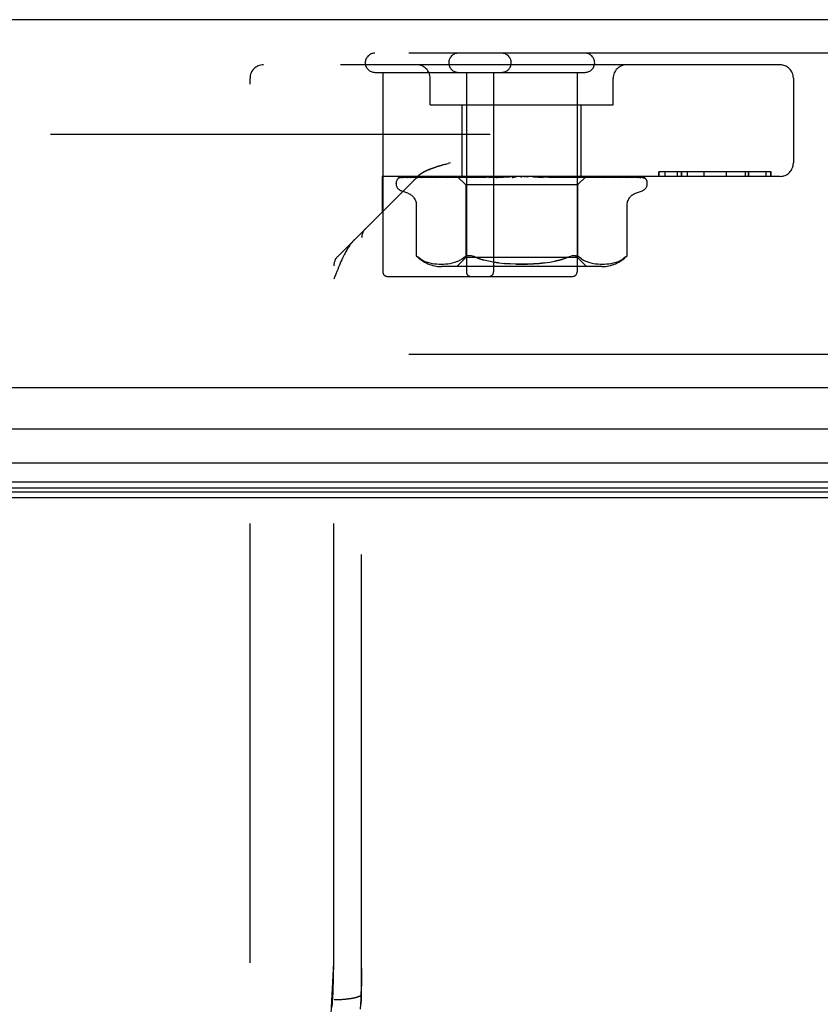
# Model space of a CAD drawing. Header units: inches. Extents: x 0 to 179, y 0 to 116.
# Tile 25 of 234: x 34.49 to 36.28, y 18.53 to 20.74. Entities that reach past the tile are written whole.
import ezdxf

# ---------------------------------------------------------------- set-up
doc = ezdxf.new("R2010")
doc.units = ezdxf.units.IN
doc.header["$LTSCALE"] = 9.842105
doc.header["$MEASUREMENT"] = 0
doc.linetypes.add('HIDDEN', pattern=[0.2, 0.1, -0.1])
doc.layers.get('0').update_dxf_attribs({"linetype": 'CONTINUOUS'})
doc.layers.add('DEFAULT_2', color=8, linetype='HIDDEN')
doc.layers.add('LEFTHAND_DOOR_ASSEMBLY', color=7, linetype='CONTINUOUS')

msp = doc.modelspace()

# ---------------------------------------------------------------- linework, layer by layer
at = {"color": 7, "linetype": 'Continuous'}
msp.add_line((34.4445, 19.6654), (78.9445, 19.6654), dxfattribs=at)
at = {"layer": 'DEFAULT_2', "color": 8, "linetype": 'HIDDEN'}
msp.add_line((55.2255, 20.4779), (34.262, 20.4779), dxfattribs=at)
at = {"layer": 'LEFTHAND_DOOR_ASSEMBLY', "color": 3, "linetype": 'Continuous'}
for p, q in [((56.0277, 20.7354), (33.4852, 20.7354)), ((56.0277, 19.9104), (33.4852, 19.9104))]:
    msp.add_line(p, q, dxfattribs=at)
at = {"layer": 'LEFTHAND_DOOR_ASSEMBLY', "color": 8, "linetype": 'HIDDEN'}
for p, q in [((56.0277, 20.6604), (33.4852, 20.6604)), ((36.1907, 20.6344), (35.0337, 20.6344)), ((35.0037, 18.6229), (35.0037, 20.6044)), ((35.2832, 20.6174), (35.7542, 20.6174)), ((35.3012, 20.6174), (35.3012, 20.1704)), ((35.4072, 20.5444), (35.4072, 20.6044)), ((35.4882, 20.6174), (35.4882, 20.1704)), ((35.5492, 20.6174), (35.5492, 20.1704)), ((35.7362, 20.6174), (35.7362, 20.1704)), ((35.8172, 20.5444), (35.8172, 20.6044)), ((36.2207, 20.6044), (36.2207, 20.4144)), ((35.4072, 20.5444), (35.8172, 20.5444)), ((35.4792, 20.3844), (35.4792, 20.5444)), ((35.7452, 20.3844), (35.7452, 20.5444)), ((35.4357, 20.4101), (35.4433, 20.4122)), ((35.4394, 20.4111), (35.4474, 20.4133)), ((35.4516, 20.4144), (35.4474, 20.4133)), ((35.2, 20.2052), (35.3785, 20.3837)), ((35.2997, 20.3844), (35.2997, 20.3049)), ((36.1907, 20.3844), (35.2997, 20.3844)), ((35.3352, 20.3796), (35.3352, 20.3797)), ((35.3398, 20.3818), (35.4689, 20.3836)), ((35.3429, 20.3818), (35.4702, 20.3836)), ((35.3466, 20.3818), (35.4727, 20.3836)), ((35.3557, 20.3818), (35.4767, 20.3836)), ((35.3624, 20.3817), (35.363, 20.3818)), ((35.363, 20.3818), (35.4816, 20.3836)), ((35.3778, 20.3818), (35.4881, 20.3836)), ((35.3882, 20.3818), (35.3884, 20.3818)), ((35.3884, 20.3818), (35.4952, 20.3836)), ((35.4041, 20.3838), (35.3974, 20.383)), ((35.4096, 20.3844), (35.4041, 20.3838)), ((35.4083, 20.3818), (35.504, 20.3836)), ((35.4087, 20.3818), (35.4083, 20.3818)), ((35.4219, 20.3818), (35.5131, 20.3836)), ((35.422, 20.3818), (35.4219, 20.3818)), ((35.4289, 20.3825), (35.422, 20.3818)), ((35.4368, 20.3834), (35.4289, 20.3825)), ((35.4463, 20.3818), (35.5238, 20.3836)), ((35.4623, 20.3818), (35.5345, 20.3836)), ((35.4625, 20.3818), (35.4623, 20.3818)), ((35.4792, 20.3834), (35.4626, 20.3818)), ((35.468, 20.3844), (35.487, 20.3654)), ((35.4689, 20.3836), (35.4689, 20.3836)), ((35.4702, 20.3836), (35.4701, 20.3836)), ((35.4727, 20.3836), (35.4728, 20.3836)), ((35.4732, 20.3844), (35.4765, 20.3836)), ((35.4767, 20.3836), (35.4765, 20.3836)), ((35.4901, 20.3844), (35.4792, 20.3834)), ((35.4816, 20.3836), (35.4818, 20.3836)), ((35.4851, 20.3844), (35.4818, 20.3836)), ((35.483, 20.3844), (35.4878, 20.3836)), ((35.4881, 20.3836), (35.4878, 20.3836)), ((35.4903, 20.3818), (35.5469, 20.3836)), ((35.4952, 20.3836), (35.4955, 20.3836)), ((35.5002, 20.3844), (35.4955, 20.3836)), ((35.4974, 20.3844), (35.5036, 20.3836)), ((35.504, 20.3836), (35.5036, 20.3836)), ((35.5082, 20.3818), (35.5588, 20.3836)), ((35.5085, 20.3818), (35.5082, 20.3818)), ((35.5377, 20.3844), (35.5085, 20.3818)), ((35.5131, 20.3836), (35.5134, 20.3836)), ((35.5195, 20.3844), (35.5134, 20.3836)), ((35.516, 20.3844), (35.5233, 20.3836)), ((35.5238, 20.3836), (35.5233, 20.3836)), ((35.5345, 20.3836), (35.5349, 20.3836)), ((35.5421, 20.3844), (35.5349, 20.3836)), ((35.5381, 20.3844), (35.5462, 20.3836)), ((35.5388, 20.3818), (35.5723, 20.3836)), ((35.5469, 20.3836), (35.5462, 20.3836)), ((35.5579, 20.3818), (35.5852, 20.3836)), ((35.5579, 20.3818), (35.5581, 20.3818)), ((35.5581, 20.3818), (35.588, 20.3844)), ((35.5588, 20.3836), (35.5591, 20.3836)), ((35.5672, 20.3844), (35.5591, 20.3836)), ((35.5629, 20.3844), (35.5715, 20.3836)), ((35.5723, 20.3836), (35.5715, 20.3836)), ((35.5852, 20.3836), (35.5853, 20.3836)), ((35.5939, 20.3844), (35.5853, 20.3836)), ((35.5894, 20.3844), (35.5983, 20.3836)), ((35.6214, 20.3844), (35.6125, 20.3836)), ((35.6168, 20.3844), (35.6256, 20.3836)), ((35.6386, 20.3836), (35.6488, 20.3828)), ((35.6484, 20.3844), (35.6396, 20.3836)), ((35.644, 20.3844), (35.6524, 20.3836)), ((35.6488, 20.3828), (35.6602, 20.3818)), ((35.6526, 20.3836), (35.6524, 20.3836)), ((35.6526, 20.3836), (35.6917, 20.3818)), ((35.6915, 20.3818), (35.6618, 20.3844)), ((35.6651, 20.3836), (35.7104, 20.3818)), ((35.6651, 20.3836), (35.6658, 20.3836)), ((35.6742, 20.3844), (35.6658, 20.3836)), ((35.67, 20.3844), (35.6777, 20.3836)), ((35.678, 20.3836), (35.6777, 20.3836)), ((35.678, 20.3836), (35.7398, 20.3818)), ((35.6894, 20.3836), (35.69, 20.3836)), ((35.6894, 20.3836), (35.7568, 20.3818)), ((35.6977, 20.3844), (35.69, 20.3836)), ((35.6918, 20.3818), (35.6915, 20.3818)), ((35.694, 20.3844), (35.7007, 20.3836)), ((35.701, 20.3836), (35.7007, 20.3836)), ((35.701, 20.3836), (35.7831, 20.3818)), ((35.7267, 20.383), (35.7109, 20.3844)), ((35.7109, 20.3836), (35.7979, 20.3818)), ((35.7109, 20.3836), (35.7114, 20.3836)), ((35.7182, 20.3844), (35.7114, 20.3836)), ((35.715, 20.3844), (35.7205, 20.3836)), ((35.7208, 20.3836), (35.7205, 20.3836)), ((35.7208, 20.3836), (35.8202, 20.3818)), ((35.7395, 20.3818), (35.7267, 20.383)), ((35.7289, 20.3836), (35.8324, 20.3818)), ((35.7289, 20.3836), (35.7292, 20.3836)), ((35.7348, 20.3844), (35.7292, 20.3836)), ((35.7323, 20.3844), (35.7363, 20.3836)), ((35.7365, 20.3836), (35.7363, 20.3836)), ((35.7366, 20.3836), (35.7365, 20.3836)), ((35.7366, 20.3836), (35.8498, 20.3818)), ((35.7563, 20.3842), (35.7375, 20.3654)), ((35.7398, 20.3818), (35.7395, 20.3818)), ((35.7426, 20.3836), (35.8588, 20.3818)), ((35.7426, 20.3836), (35.7428, 20.3836)), ((35.747, 20.3844), (35.7428, 20.3836)), ((35.7479, 20.3836), (35.7477, 20.3836)), ((35.7479, 20.3836), (35.8708, 20.3818)), ((35.7516, 20.3836), (35.8763, 20.3818)), ((35.7516, 20.3836), (35.7517, 20.3836)), ((35.7542, 20.3836), (35.7542, 20.3836)), ((35.7542, 20.3836), (35.8824, 20.3818)), ((35.7555, 20.3836), (35.7555, 20.3836)), ((35.7555, 20.3836), (35.8843, 20.3818)), ((35.7564, 20.3844), (35.7563, 20.3842)), ((35.7671, 20.3834), (35.7566, 20.3844)), ((35.7831, 20.3818), (35.7829, 20.3818)), ((35.8028, 20.3838), (35.797, 20.3844)), ((35.8102, 20.383), (35.8028, 20.3838)), ((35.8202, 20.3818), (35.8202, 20.3818)), ((35.8324, 20.3818), (35.8324, 20.3818)), ((35.8498, 20.3818), (35.8502, 20.3817)), ((35.8846, 20.3813), (35.8847, 20.3813)), ((35.9191, 20.3944), (35.9191, 20.3844)), ((36.1708, 20.3944), (35.9191, 20.3944)), ((35.9192, 20.3844), (35.9192, 20.3944)), ((35.9337, 20.3844), (35.9337, 20.3944)), ((35.9613, 20.3844), (35.9613, 20.3944)), ((35.9693, 20.3944), (35.9693, 20.3844)), ((35.9698, 20.3944), (35.9698, 20.3844)), ((35.9835, 20.3844), (35.9835, 20.3944)), ((36.021, 20.3844), (36.021, 20.3944)), ((36.0211, 20.3844), (36.0211, 20.3944)), ((36.0708, 20.3844), (36.0708, 20.3944)), ((36.0712, 20.3844), (36.0712, 20.3944)), ((36.1138, 20.3844), (36.1138, 20.3944)), ((36.1199, 20.3844), (36.1199, 20.3944)), ((36.1212, 20.3844), (36.1212, 20.3944)), ((36.1599, 20.3844), (36.1599, 20.3944)), ((36.17, 20.3844), (36.17, 20.3944)), ((36.1708, 20.3844), (36.1708, 20.3944)), ((35.331, 20.3679), (35.331, 20.3687)), ((35.487, 20.3654), (35.487, 20.2024)), ((35.7375, 20.3654), (35.487, 20.3654)), ((35.7375, 20.3654), (35.7375, 20.2024)), ((35.8935, 20.3679), (35.8935, 20.3687)), ((35.357, 20.3468), (35.3419, 20.3523)), ((35.8674, 20.3468), (35.8825, 20.3523)), ((35.3762, 20.2068), (35.3762, 20.3193)), ((35.8483, 20.2068), (35.8483, 20.3193)), ((35.2537, 18.5531), (35.2537, 20.2465)), ((35.3762, 20.2068), (35.3767, 20.2062)), ((35.3772, 20.2058), (35.3765, 20.2064)), ((35.4786, 20.1997), (35.4835, 20.2033)), ((35.7326, 20.2066), (35.7349, 20.2062)), ((35.7458, 20.1997), (35.7409, 20.2033)), ((35.8443, 20.2033), (35.8394, 20.1997)), ((35.8456, 20.2044), (35.8443, 20.2033)), ((35.8473, 20.2059), (35.8466, 20.2052)), ((35.8483, 20.2068), (35.8482, 20.2067)), ((35.1912, 18.6229), (35.1912, 20.184)), ((35.3901, 20.1966), (35.3955, 20.1941)), ((35.3955, 20.1941), (35.4009, 20.1921)), ((35.4009, 20.1922), (35.4064, 20.1906)), ((35.4063, 20.1907), (35.4118, 20.1895)), ((35.4117, 20.1896), (35.417, 20.1888)), ((35.4169, 20.1888), (35.4222, 20.1883)), ((35.4221, 20.1883), (35.4271, 20.188)), ((35.427, 20.188), (35.432, 20.1879)), ((35.4319, 20.1879), (35.4368, 20.188)), ((35.7918, 20.1824), (35.4326, 20.1824)), ((35.4367, 20.188), (35.4416, 20.1883)), ((35.4415, 20.1883), (35.4466, 20.1888)), ((35.4465, 20.1888), (35.4517, 20.1895)), ((35.4517, 20.1895), (35.4571, 20.1906)), ((35.4571, 20.1906), (35.4626, 20.1921)), ((35.4626, 20.1921), (35.4681, 20.1942)), ((35.487, 20.2024), (35.467, 20.1824)), ((35.4681, 20.1941), (35.4735, 20.1967)), ((35.4735, 20.1966), (35.4786, 20.1997)), ((35.7375, 20.2024), (35.487, 20.2024)), ((35.5492, 20.1924), (35.538, 20.1945)), ((35.561, 20.1907), (35.5492, 20.1924)), ((35.7375, 20.2024), (35.7575, 20.1824)), ((35.7458, 20.1997), (35.7509, 20.1966)), ((35.7509, 20.1967), (35.7563, 20.1941)), ((35.7563, 20.1942), (35.7618, 20.1921)), ((35.7618, 20.1921), (35.7673, 20.1906)), ((35.7673, 20.1906), (35.7727, 20.1895)), ((35.7727, 20.1895), (35.7779, 20.1888)), ((35.7778, 20.1888), (35.7829, 20.1883)), ((35.7828, 20.1883), (35.7877, 20.188)), ((35.7876, 20.188), (35.7925, 20.1879)), ((35.7924, 20.1879), (35.7974, 20.188)), ((35.7973, 20.188), (35.8024, 20.1883)), ((35.8022, 20.1883), (35.8075, 20.1888)), ((35.8074, 20.1888), (35.8127, 20.1896)), ((35.8126, 20.1895), (35.8181, 20.1907)), ((35.818, 20.1906), (35.8235, 20.1922)), ((35.8235, 20.1921), (35.8289, 20.1941)), ((35.8289, 20.1941), (35.8343, 20.1966)), ((35.3112, 20.1604), (35.7262, 20.1604)), ((56.0277, 19.9854), (33.4852, 19.9854)), ((35.1891, 18.5459), (35.1897, 18.5569)), ((35.2532, 18.5415), (35.2537, 18.553)), ((35.2537, 18.553), (35.2537, 18.5531)), ((35.1878, 18.5238), (35.1885, 18.5349)), ((35.1885, 18.5349), (35.1891, 18.5459)), ((35.1957, 18.5405), (35.198, 18.5405)), ((35.198, 18.5405), (35.2002, 18.5405)), ((35.2002, 18.5405), (35.2024, 18.5406)), ((35.2024, 18.5406), (35.2047, 18.5407)), ((35.2047, 18.5407), (35.2068, 18.5408)), ((35.2068, 18.5408), (35.209, 18.5409)), ((35.209, 18.5409), (35.2112, 18.5411)), ((35.2112, 18.5411), (35.2133, 18.5412)), ((35.2133, 18.5412), (35.2154, 18.5414)), ((35.2154, 18.5414), (35.2175, 18.5416)), ((35.2526, 18.5299), (35.2532, 18.5415))]:
    msp.add_line(p, q, dxfattribs=at)
at = {"layer": 'LEFTHAND_DOOR_ASSEMBLY', "color": 7, "linetype": 'Continuous'}
for p, q in [((44.7565, 19.8183), (33.4632, 19.8183)), ((33.4348, 19.7431), (44.7565, 19.7431)), ((44.7565, 19.6997), (33.4438, 19.6997)), ((44.7565, 19.6861), (33.4505, 19.6861)), ((44.7565, 19.6773), (33.4529, 19.6773))]:
    msp.add_line(p, q, dxfattribs=at)
at = {"layer": 'LEFTHAND_DOOR_ASSEMBLY', "color": 8, "linetype": 'HIDDEN'}
for points in [[(35.4357, 20.4101), (35.4321, 20.4091), (35.4288, 20.4081), (35.4257, 20.4072), (35.4228, 20.4063), (35.4201, 20.4054), (35.4175, 20.4046), (35.4151, 20.4038), (35.4129, 20.403), (35.4108, 20.4023), (35.4089, 20.4015), (35.4071, 20.4008), (35.4054, 20.4002), (35.4039, 20.3995), (35.4024, 20.3989), (35.401, 20.3983), (35.3996, 20.3977), (35.3984, 20.3971), (35.3972, 20.3965), (35.396, 20.3959), (35.3949, 20.3953), (35.3938, 20.3948), (35.3928, 20.3942), (35.3918, 20.3937), (35.3909, 20.3931), (35.3899, 20.3925)], [(35.3996, 20.3977), (35.401, 20.3983), (35.4024, 20.3989), (35.4039, 20.3995), (35.4054, 20.4002), (35.4071, 20.4008), (35.4089, 20.4015), (35.4108, 20.4023), (35.4129, 20.403), (35.4151, 20.4038), (35.4175, 20.4046), (35.4201, 20.4054), (35.4228, 20.4063), (35.4257, 20.4072), (35.4288, 20.4081), (35.4321, 20.4091), (35.4357, 20.4101)], [(35.3419, 20.3844), (35.3407, 20.3839), (35.3395, 20.3833), (35.3385, 20.3827), (35.3376, 20.382), (35.3368, 20.3814), (35.3362, 20.3809), (35.3358, 20.3804), (35.3354, 20.38), (35.3352, 20.3798), (35.3351, 20.3796), (35.3352, 20.3796)], [(35.3454, 20.3844), (35.3437, 20.384), (35.3422, 20.3835), (35.3408, 20.383), (35.3395, 20.3825), (35.3382, 20.3818), (35.337, 20.3811), (35.3362, 20.3806)], [(35.3362, 20.3805), (35.3363, 20.3806), (35.3366, 20.3808), (35.337, 20.381), (35.3374, 20.3812), (35.3379, 20.3814), (35.3384, 20.3816), (35.339, 20.3817), (35.3396, 20.3818), (35.3398, 20.3818)], [(35.3411, 20.3817), (35.3406, 20.3813), (35.3404, 20.3812), (35.3404, 20.3812), (35.3405, 20.3812), (35.3407, 20.3813), (35.341, 20.3814), (35.3414, 20.3816), (35.3419, 20.3817), (35.3425, 20.3817), (35.3429, 20.3818)], [(35.3465, 20.3844), (35.3461, 20.3843), (35.3454, 20.384), (35.3447, 20.3837), (35.3441, 20.3834), (35.3435, 20.3831), (35.343, 20.3828), (35.3424, 20.3825), (35.342, 20.3822), (35.3415, 20.3819), (35.3411, 20.3817)], [(35.358, 20.3844), (35.3563, 20.3841), (35.3542, 20.3837), (35.3521, 20.3833), (35.3502, 20.3828), (35.3483, 20.3824), (35.3464, 20.3819), (35.3452, 20.3816)], [(35.3452, 20.3816), (35.3454, 20.3816), (35.346, 20.3817), (35.3466, 20.3818)], [(35.3546, 20.3816), (35.3545, 20.3816), (35.3545, 20.3816), (35.3547, 20.3816), (35.355, 20.3817), (35.3554, 20.3818), (35.3557, 20.3818)], [(35.3561, 20.3824), (35.3552, 20.3819), (35.3549, 20.3818), (35.3546, 20.3816), (35.3546, 20.3816)], [(35.3605, 20.3844), (35.3599, 20.3842), (35.3592, 20.3839), (35.3585, 20.3836), (35.3579, 20.3833), (35.3572, 20.383), (35.3567, 20.3827), (35.3561, 20.3824)], [(35.3796, 20.3844), (35.3777, 20.3842), (35.375, 20.3838), (35.3722, 20.3834), (35.3695, 20.3829), (35.3669, 20.3825), (35.3642, 20.382), (35.3624, 20.3817)], [(35.3777, 20.3818), (35.3776, 20.3818), (35.3774, 20.3817), (35.3774, 20.3817), (35.3776, 20.3818), (35.3778, 20.3818)], [(35.3801, 20.3829), (35.3788, 20.3823), (35.3783, 20.3821), (35.3779, 20.3819), (35.3777, 20.3818)], [(35.3785, 20.3837), (35.3791, 20.3843), (35.3798, 20.385), (35.3805, 20.3856), (35.3812, 20.3862), (35.3819, 20.3868), (35.3826, 20.3874), (35.3834, 20.388), (35.3841, 20.3886), (35.3849, 20.3892), (35.3857, 20.3897), (35.3865, 20.3903), (35.3873, 20.3909), (35.3882, 20.3914), (35.389, 20.392), (35.3899, 20.3925)], [(35.3882, 20.3914), (35.3873, 20.3909), (35.3865, 20.3903), (35.3857, 20.3897), (35.3849, 20.3892), (35.3841, 20.3886), (35.3834, 20.388), (35.3826, 20.3874), (35.3819, 20.3868), (35.3812, 20.3862), (35.3805, 20.3856), (35.3798, 20.385)], [(35.3836, 20.3844), (35.3834, 20.3843), (35.3825, 20.384), (35.3816, 20.3836), (35.3808, 20.3833), (35.3801, 20.3829)], [(35.3974, 20.383), (35.394, 20.3825), (35.3882, 20.3818)], [(35.3918, 20.3937), (35.3928, 20.3942), (35.3938, 20.3948), (35.3949, 20.3953), (35.396, 20.3959), (35.3972, 20.3965), (35.3984, 20.3971)], [(35.4111, 20.3828), (35.4105, 20.3825), (35.4098, 20.3823), (35.4093, 20.382), (35.4088, 20.3819), (35.4087, 20.3818)], [(35.4149, 20.3844), (35.4143, 20.3842), (35.4134, 20.3838), (35.4126, 20.3835), (35.4111, 20.3828)], [(35.4469, 20.3844), (35.4446, 20.3842), (35.4368, 20.3834)], [(35.4512, 20.3836), (35.4498, 20.3829), (35.4491, 20.3826), (35.4485, 20.3823), (35.4479, 20.3821), (35.4473, 20.382), (35.4469, 20.3818), (35.4465, 20.3818), (35.4463, 20.3818)], [(35.4532, 20.3844), (35.4527, 20.3842), (35.452, 20.3839), (35.4512, 20.3836)], [(35.468, 20.3844), (35.4683, 20.3841), (35.4685, 20.3839), (35.4687, 20.3838), (35.4688, 20.3837), (35.4689, 20.3836), (35.4689, 20.3836)], [(35.4684, 20.3844), (35.4688, 20.3842), (35.4692, 20.384), (35.4697, 20.3838), (35.4701, 20.3836)], [(35.4688, 20.3844), (35.4688, 20.3842), (35.4688, 20.384), (35.4688, 20.3838), (35.4689, 20.3836)], [(35.4699, 20.3844), (35.4701, 20.3841), (35.4702, 20.3839), (35.4703, 20.3838), (35.4703, 20.3837), (35.4703, 20.3836), (35.4702, 20.3836)], [(35.4713, 20.3844), (35.4717, 20.3841), (35.472, 20.3839), (35.4723, 20.3838), (35.4725, 20.3837), (35.4727, 20.3836), (35.4727, 20.3836)], [(35.4745, 20.3844), (35.474, 20.3842), (35.4736, 20.384), (35.4732, 20.3838), (35.4728, 20.3836)], [(35.477, 20.3844), (35.4771, 20.3841), (35.4771, 20.3839), (35.477, 20.3838), (35.4769, 20.3837), (35.4767, 20.3836)], [(35.4796, 20.3844), (35.4801, 20.3841), (35.4805, 20.3839), (35.4809, 20.3838), (35.4813, 20.3837), (35.4816, 20.3836), (35.4816, 20.3836)], [(35.489, 20.3844), (35.4889, 20.3841), (35.4888, 20.3839), (35.4886, 20.3838), (35.4884, 20.3837), (35.4881, 20.3836)], [(35.4971, 20.3844), (35.4963, 20.384), (35.4956, 20.3837), (35.4949, 20.3833), (35.4942, 20.383), (35.4935, 20.3827), (35.4928, 20.3824), (35.4921, 20.3821), (35.4914, 20.3819), (35.4909, 20.3818), (35.4904, 20.3818), (35.4903, 20.3818)], [(35.4928, 20.3844), (35.4933, 20.3841), (35.4938, 20.3839), (35.4943, 20.3838), (35.4948, 20.3837), (35.4951, 20.3836), (35.4952, 20.3836)], [(35.5054, 20.3844), (35.5052, 20.3841), (35.505, 20.3839), (35.5047, 20.3838), (35.5044, 20.3837), (35.504, 20.3836)], [(35.5103, 20.3844), (35.5109, 20.3841), (35.5114, 20.3839), (35.512, 20.3838), (35.5125, 20.3837), (35.513, 20.3836), (35.5131, 20.3836)], [(35.5257, 20.3844), (35.5254, 20.3841), (35.5251, 20.3839), (35.5247, 20.3838), (35.5243, 20.3837), (35.5238, 20.3836)], [(35.5314, 20.3844), (35.532, 20.3841), (35.5326, 20.3839), (35.5332, 20.3838), (35.5338, 20.3837), (35.5344, 20.3836), (35.5345, 20.3836)], [(35.5432, 20.3833), (35.5426, 20.383), (35.542, 20.3827), (35.5413, 20.3824), (35.5406, 20.3822), (35.5399, 20.382), (35.5393, 20.3818), (35.5387, 20.3818)], [(35.5451, 20.3844), (35.5448, 20.3843), (35.5443, 20.384), (35.5432, 20.3833)], [(35.5491, 20.3844), (35.5487, 20.3841), (35.5483, 20.3839), (35.5478, 20.3838), (35.5473, 20.3837), (35.5469, 20.3836)], [(35.555, 20.3836), (35.5548, 20.3836), (35.5546, 20.3835), (35.5545, 20.3834), (35.5545, 20.3833), (35.5546, 20.3831), (35.5547, 20.3829), (35.5549, 20.3827), (35.5551, 20.3824), (35.5555, 20.3822), (35.5559, 20.382), (35.5564, 20.3819), (35.5569, 20.3818), (35.5575, 20.3818), (35.5579, 20.3818)], [(35.5555, 20.3844), (35.5561, 20.3841), (35.5567, 20.3839), (35.5574, 20.3838), (35.558, 20.3837), (35.5586, 20.3836), (35.5588, 20.3836)], [(35.5748, 20.3844), (35.5743, 20.3841), (35.5738, 20.3839), (35.5733, 20.3838), (35.5727, 20.3837), (35.5723, 20.3836)], [(35.5816, 20.3844), (35.5822, 20.3841), (35.5829, 20.3839), (35.5835, 20.3838), (35.5841, 20.3837), (35.5847, 20.3836), (35.5852, 20.3836)], [(35.5942, 20.3836), (35.594, 20.3835), (35.5937, 20.3833), (35.5934, 20.3831), (35.5931, 20.3829), (35.5927, 20.3826), (35.5922, 20.3824), (35.5917, 20.3822), (35.5911, 20.382), (35.5906, 20.3819)], [(35.5907, 20.3819), (35.5922, 20.3822), (35.5939, 20.3826), (35.5955, 20.3829), (35.597, 20.3832), (35.5986, 20.3835), (35.5999, 20.3837)], [(35.5953, 20.3844), (35.595, 20.3843), (35.5948, 20.3841), (35.5946, 20.3839), (35.5942, 20.3836)], [(35.5999, 20.3837), (35.5995, 20.3837), (35.5989, 20.3836), (35.5983, 20.3836)], [(35.6018, 20.3844), (35.6013, 20.3841), (35.6007, 20.3839), (35.6001, 20.3838), (35.5999, 20.3837)], [(35.6089, 20.3844), (35.6094, 20.3841), (35.61, 20.3839), (35.6106, 20.3838), (35.6112, 20.3837), (35.6119, 20.3836), (35.6125, 20.3836)], [(35.6292, 20.3844), (35.6287, 20.3841), (35.6281, 20.3839), (35.6274, 20.3838), (35.6268, 20.3837), (35.6262, 20.3836), (35.6256, 20.3836)], [(35.6362, 20.3844), (35.6367, 20.3841), (35.6373, 20.3839), (35.6378, 20.3838), (35.6384, 20.3837), (35.6386, 20.3836)], [(35.6386, 20.3836), (35.639, 20.3836), (35.6396, 20.3836)], [(35.656, 20.3844), (35.6554, 20.3841), (35.6548, 20.3839), (35.6542, 20.3838), (35.6536, 20.3837), (35.653, 20.3836), (35.6526, 20.3836)], [(35.6551, 20.384), (35.6546, 20.3843), (35.6544, 20.3844)], [(35.6602, 20.3818), (35.6595, 20.3819), (35.6588, 20.382), (35.6582, 20.3823), (35.6575, 20.3825), (35.657, 20.3828), (35.6565, 20.3831), (35.656, 20.3834), (35.6551, 20.384)], [(35.6627, 20.3844), (35.6631, 20.3841), (35.6636, 20.3839), (35.6641, 20.3838), (35.6646, 20.3837), (35.6651, 20.3836)], [(35.6813, 20.3844), (35.6806, 20.3841), (35.68, 20.3839), (35.6794, 20.3838), (35.6788, 20.3837), (35.6783, 20.3836), (35.678, 20.3836)], [(35.6874, 20.3844), (35.6877, 20.3841), (35.6881, 20.3839), (35.6885, 20.3838), (35.689, 20.3837), (35.6894, 20.3836)], [(35.704, 20.3844), (35.7034, 20.3841), (35.7028, 20.3839), (35.7022, 20.3838), (35.7017, 20.3837), (35.7012, 20.3836), (35.701, 20.3836)], [(35.7104, 20.3818), (35.7103, 20.3818), (35.7097, 20.3818), (35.7091, 20.382), (35.7083, 20.3822), (35.7077, 20.3825), (35.707, 20.3828), (35.7063, 20.3831), (35.7057, 20.3834), (35.705, 20.3837), (35.7044, 20.3841), (35.7037, 20.3844), (35.7037, 20.3844)], [(35.7093, 20.3844), (35.7095, 20.3841), (35.7098, 20.3839), (35.7102, 20.3838), (35.7105, 20.3837), (35.7109, 20.3836)], [(35.7234, 20.3844), (35.7228, 20.3841), (35.7223, 20.3839), (35.7218, 20.3838), (35.7213, 20.3837), (35.7209, 20.3836), (35.7208, 20.3836)], [(35.7277, 20.3844), (35.7279, 20.3841), (35.728, 20.3839), (35.7283, 20.3838), (35.7285, 20.3837), (35.7289, 20.3836)], [(35.7388, 20.3844), (35.7383, 20.3842), (35.7379, 20.3839), (35.7374, 20.3838), (35.7371, 20.3837), (35.7367, 20.3836), (35.7366, 20.3836)], [(35.742, 20.3844), (35.742, 20.3841), (35.7421, 20.3839), (35.7422, 20.3838), (35.7423, 20.3837), (35.7426, 20.3836)], [(35.7453, 20.3844), (35.7459, 20.3842), (35.7466, 20.384), (35.7471, 20.3838), (35.7477, 20.3836)], [(35.7496, 20.3844), (35.7491, 20.3841), (35.7488, 20.3839), (35.7484, 20.3838), (35.7481, 20.3837), (35.7479, 20.3836), (35.7479, 20.3836)], [(35.7568, 20.3818), (35.7565, 20.3818), (35.756, 20.3819), (35.7554, 20.382), (35.7547, 20.3823), (35.754, 20.3826), (35.7532, 20.3829), (35.7524, 20.3833), (35.7516, 20.3836), (35.7508, 20.384), (35.75, 20.3843), (35.7499, 20.3844)], [(35.7516, 20.3844), (35.7514, 20.3841), (35.7514, 20.3839), (35.7514, 20.3838), (35.7514, 20.3837), (35.7516, 20.3836)], [(35.7543, 20.3844), (35.7537, 20.3842), (35.7531, 20.384), (35.7524, 20.3838), (35.7517, 20.3836)], [(35.7534, 20.3844), (35.7536, 20.3842), (35.7539, 20.384), (35.754, 20.3838), (35.7542, 20.3836)], [(35.7554, 20.3844), (35.7551, 20.3841), (35.7548, 20.3839), (35.7546, 20.3838), (35.7544, 20.3837), (35.7543, 20.3836), (35.7542, 20.3836)], [(35.7561, 20.3844), (35.7559, 20.3841), (35.7557, 20.3839), (35.7556, 20.3838), (35.7555, 20.3837), (35.7555, 20.3836), (35.7555, 20.3836)], [(35.7563, 20.3842), (35.7561, 20.384), (35.7558, 20.3838), (35.7555, 20.3836)], [(35.7829, 20.3818), (35.7798, 20.3821), (35.7671, 20.3834)], [(35.7933, 20.3836), (35.7925, 20.3839), (35.7917, 20.3842), (35.7912, 20.3844)], [(35.7979, 20.3818), (35.7978, 20.3818), (35.7975, 20.3818), (35.7971, 20.3819), (35.7966, 20.3821), (35.796, 20.3823), (35.7954, 20.3826), (35.7947, 20.3829), (35.7933, 20.3836)], [(35.8202, 20.3818), (35.8176, 20.3821), (35.8102, 20.383)], [(35.8289, 20.3833), (35.8281, 20.3836), (35.8273, 20.384), (35.8264, 20.3843), (35.8261, 20.3844)], [(35.8324, 20.3818), (35.8325, 20.3818), (35.8325, 20.3818), (35.8324, 20.3818), (35.8322, 20.3818), (35.8318, 20.382), (35.8314, 20.3822), (35.8308, 20.3824), (35.8302, 20.3827), (35.8289, 20.3833)], [(35.8501, 20.3817), (35.848, 20.3821), (35.845, 20.3825), (35.842, 20.3829), (35.8389, 20.3834), (35.8359, 20.3838), (35.8328, 20.3842), (35.8308, 20.3844)], [(35.8585, 20.3821), (35.8574, 20.3827), (35.8568, 20.383), (35.8561, 20.3833), (35.8554, 20.3836), (35.8546, 20.384), (35.8538, 20.3843), (35.8534, 20.3844)], [(35.8717, 20.3817), (35.8702, 20.382), (35.868, 20.3825), (35.8657, 20.3829), (35.8633, 20.3833), (35.8609, 20.3837), (35.8585, 20.3841), (35.8567, 20.3844)], [(35.8595, 20.3817), (35.8595, 20.3817), (35.8595, 20.3817), (35.8593, 20.3818), (35.859, 20.3819), (35.8585, 20.3821)], [(35.8588, 20.3818), (35.8592, 20.3817), (35.8594, 20.3817), (35.8595, 20.3817)], [(35.8708, 20.3818), (35.8714, 20.3817), (35.8717, 20.3817)], [(35.8769, 20.3821), (35.8764, 20.3824), (35.876, 20.3826), (35.8755, 20.3829), (35.875, 20.3832), (35.8744, 20.3834), (35.8738, 20.3837), (35.8732, 20.384), (35.8726, 20.3842), (35.8721, 20.3844)], [(35.8846, 20.3813), (35.8837, 20.3817), (35.8823, 20.3822), (35.8808, 20.3827), (35.8793, 20.3831), (35.8776, 20.3836), (35.8759, 20.384), (35.8742, 20.3844), (35.8739, 20.3844)], [(35.8763, 20.3818), (35.8768, 20.3817), (35.8773, 20.3817), (35.8777, 20.3816), (35.8779, 20.3815), (35.8781, 20.3814), (35.8781, 20.3814)], [(35.8781, 20.3814), (35.8781, 20.3814), (35.878, 20.3815), (35.8778, 20.3816), (35.8776, 20.3817), (35.8769, 20.3821)], [(35.8874, 20.381), (35.8871, 20.3812), (35.8868, 20.3814), (35.8864, 20.3817), (35.886, 20.382), (35.8856, 20.3823), (35.8851, 20.3826), (35.8846, 20.3829), (35.8841, 20.3832), (35.8835, 20.3835), (35.8828, 20.3838), (35.8822, 20.3841), (35.8815, 20.3844), (35.8814, 20.3844)], [(35.8871, 20.3818), (35.8859, 20.3827), (35.8847, 20.3833), (35.8835, 20.3838), (35.8822, 20.3843), (35.8819, 20.3844)], [(35.8824, 20.3818), (35.8831, 20.3817), (35.8837, 20.3816), (35.8842, 20.3815), (35.8846, 20.3813)], [(35.8843, 20.3818), (35.8846, 20.3818), (35.8851, 20.3817), (35.8855, 20.3816), (35.886, 20.3815), (35.8864, 20.3814), (35.8867, 20.3812), (35.8871, 20.3811), (35.8874, 20.3809), (35.8876, 20.3808), (35.8876, 20.3807)], [(35.8876, 20.3807), (35.8877, 20.3807), (35.8878, 20.3806), (35.8877, 20.3807), (35.8874, 20.381)], [(35.357, 20.3468), (35.3588, 20.3461), (35.3604, 20.3453), (35.3621, 20.3443), (35.3637, 20.3433), (35.3653, 20.3421), (35.3668, 20.3408), (35.3682, 20.3394), (35.3696, 20.3378), (35.3709, 20.3361), (35.3721, 20.3342), (35.3732, 20.3322), (35.3741, 20.3301), (35.3749, 20.3279), (35.3755, 20.3256), (35.3759, 20.3231), (35.3761, 20.3206), (35.3762, 20.3194)], [(35.8483, 20.3194), (35.8483, 20.3206), (35.8485, 20.3231), (35.8489, 20.3256), (35.8495, 20.3279), (35.8503, 20.3301), (35.8513, 20.3322), (35.8523, 20.3342), (35.8535, 20.3361), (35.8548, 20.3378), (35.8562, 20.3394), (35.8576, 20.3408), (35.8592, 20.3421), (35.8607, 20.3433), (35.8624, 20.3443), (35.864, 20.3453), (35.8657, 20.3461), (35.8674, 20.3468)], [(35.2382, 20.2434), (35.2372, 20.2424), (35.2363, 20.2414), (35.2353, 20.2404), (35.2344, 20.2393), (35.2334, 20.2382), (35.2324, 20.237), (35.2314, 20.2357), (35.2303, 20.2344), (35.2293, 20.2331), (35.2283, 20.2316), (35.2272, 20.2301), (35.2261, 20.2286), (35.225, 20.2269), (35.2239, 20.2252), (35.2227, 20.2234), (35.2215, 20.2214), (35.2203, 20.2194), (35.2191, 20.2172), (35.2178, 20.215), (35.2165, 20.2125), (35.2151, 20.2099), (35.2137, 20.2071), (35.2122, 20.2042), (35.2107, 20.2009), (35.2091, 20.1975), (35.2074, 20.1938), (35.2057, 20.1898), (35.2038, 20.1856), (35.202, 20.181), (35.2, 20.1762), (35.1979, 20.1711), (35.1958, 20.1656), (35.1935, 20.1599), (35.1912, 20.154)], [(35.3763, 20.2066), (35.3762, 20.2067), (35.3762, 20.2068)], [(35.3772, 20.2058), (35.3778, 20.2053), (35.3784, 20.2047), (35.3801, 20.2033)], [(35.3787, 20.2044), (35.3782, 20.205), (35.3776, 20.2054)], [(35.3902, 20.1966), (35.385, 20.1997), (35.3801, 20.2033)], [(35.4835, 20.2033), (35.4853, 20.2046), (35.4873, 20.2056), (35.4895, 20.2062)], [(35.5088, 20.2033), (35.5055, 20.2046), (35.5023, 20.2056), (35.4994, 20.2062), (35.4967, 20.2066), (35.4942, 20.2068), (35.4918, 20.2066), (35.4895, 20.2062)], [(35.5088, 20.2033), (35.5177, 20.2), (35.5274, 20.197)], [(35.599, 20.1881), (35.6122, 20.1879), (35.6254, 20.1881), (35.6384, 20.1886), (35.6511, 20.1894), (35.6634, 20.1907), (35.6752, 20.1924), (35.6865, 20.1945), (35.697, 20.197), (35.7067, 20.2), (35.7156, 20.2033)], [(35.7156, 20.2033), (35.7067, 20.2), (35.697, 20.197), (35.6864, 20.1945)], [(35.7156, 20.2033), (35.7189, 20.2046), (35.7221, 20.2056)], [(35.7326, 20.2066), (35.7302, 20.2068), (35.7277, 20.2066), (35.725, 20.2062), (35.7221, 20.2056)], [(35.7409, 20.2033), (35.7391, 20.2046), (35.7371, 20.2056), (35.7349, 20.2062)], [(35.8342, 20.1966), (35.8394, 20.1997), (35.8443, 20.2033)], [(35.8443, 20.2033), (35.8456, 20.2044), (35.8466, 20.2052), (35.8473, 20.2059), (35.8479, 20.2064), (35.8482, 20.2067)], [(35.538, 20.1945), (35.5274, 20.197), (35.5177, 20.2)], [(35.5492, 20.1924), (35.561, 20.1907), (35.5733, 20.1894), (35.586, 20.1886)], [(35.6634, 20.1907), (35.6511, 20.1894), (35.6384, 20.1886), (35.6254, 20.1881), (35.6122, 20.1879), (35.599, 20.1881), (35.5861, 20.1886), (35.5733, 20.1894)], [(35.1897, 18.5569), (35.1902, 18.5679), (35.1905, 18.5789), (35.1908, 18.5899), (35.191, 18.6009), (35.1912, 18.6119), (35.1912, 18.6229)], [(35.2537, 18.6102), (35.2536, 18.5988), (35.2533, 18.5874), (35.253, 18.5759), (35.2526, 18.5645), (35.2521, 18.5531), (35.2516, 18.5416), (35.2509, 18.5302), (35.2502, 18.5187)], [(35.2175, 18.5416), (35.2185, 18.5417), (35.2195, 18.5418), (35.2205, 18.5419), (35.2215, 18.542), (35.2225, 18.5421), (35.2234, 18.5422), (35.2244, 18.5424), (35.2253, 18.5425), (35.2263, 18.5426), (35.2272, 18.5427), (35.2281, 18.5429), (35.229, 18.543), (35.2299, 18.5431), (35.2308, 18.5433), (35.2317, 18.5434), (35.2325, 18.5436), (35.2334, 18.5437), (35.2342, 18.5439), (35.235, 18.5441), (35.2358, 18.5442), (35.2366, 18.5444), (35.2374, 18.5445), (35.2381, 18.5447), (35.2388, 18.5449), (35.2396, 18.5451), (35.2403, 18.5452), (35.241, 18.5454), (35.2416, 18.5456), (35.2423, 18.5458), (35.2429, 18.546), (35.2436, 18.5462), (35.2442, 18.5464), (35.2448, 18.5466), (35.2453, 18.5468), (35.2459, 18.547), (35.2464, 18.5472), (35.2469, 18.5474), (35.2474, 18.5476), (35.2479, 18.5478), (35.2484, 18.548), (35.2488, 18.5482), (35.2493, 18.5484), (35.2497, 18.5486), (35.2501, 18.5488), (35.2504, 18.5491), (35.2508, 18.5493), (35.2511, 18.5495), (35.2514, 18.5497), (35.2517, 18.5499), (35.252, 18.5502), (35.2522, 18.5504), (35.2525, 18.5506), (35.2527, 18.5508), (35.2529, 18.5511), (35.2531, 18.5513), (35.2532, 18.5515), (35.2533, 18.5517), (35.2535, 18.552), (35.2535, 18.5522), (35.2536, 18.5524), (35.2537, 18.5527), (35.2537, 18.5529), (35.2537, 18.553)], [(35.1923, 18.5404), (35.1935, 18.5404), (35.1957, 18.5405)]]:
    msp.add_lwpolyline(points, dxfattribs=at)
for centre, radius, start, end in [((35.2832, 20.6389), 0.0215, 90, 270), ((35.4702, 20.6389), 0.0215, 90, 270), ((35.5672, 20.6389), 0.0215, 270, 90), ((35.7542, 20.6389), 0.0215, 270, 90), ((35.0337, 20.6044), 0.03, 90, 180), ((35.3772, 20.6044), 0.03, 0, 90), ((35.8472, 20.6044), 0.03, 90, 180), ((36.1907, 20.6044), 0.03, 0, 90), ((36.1907, 20.4144), 0.03, 270, 360), ((35.3476, 20.3687), 0.0167, 109.9484, 180), ((35.3916, 20.3544), 0.03, 90, 135), ((35.8768, 20.3687), 0.0167, 0, 51.3782), ((35.3476, 20.3679), 0.0167, 180, 250), ((35.8768, 20.3679), 0.0167, 290, 360), ((35.2837, 20.2465), 0.03, 135, 180), ((35.2212, 20.184), 0.03, 135, 180), ((35.4326, 20.26), 0.0776, 223.3008, 270), ((35.7918, 20.26), 0.0776, 270, 316.6992), ((35.3112, 20.1704), 0.01, 180, 270), ((35.4982, 20.1704), 0.01, 180, 270), ((35.5392, 20.1704), 0.01, 270, 360), ((35.7262, 20.1704), 0.01, 270, 360), ((33.7547, 18.6229), 1.4365, 270, 360), ((33.7547, 18.6229), 1.249, 270, 360)]:
    msp.add_arc(centre, radius, start, end, dxfattribs=at)

doc.saveas('drawing.dxf')
